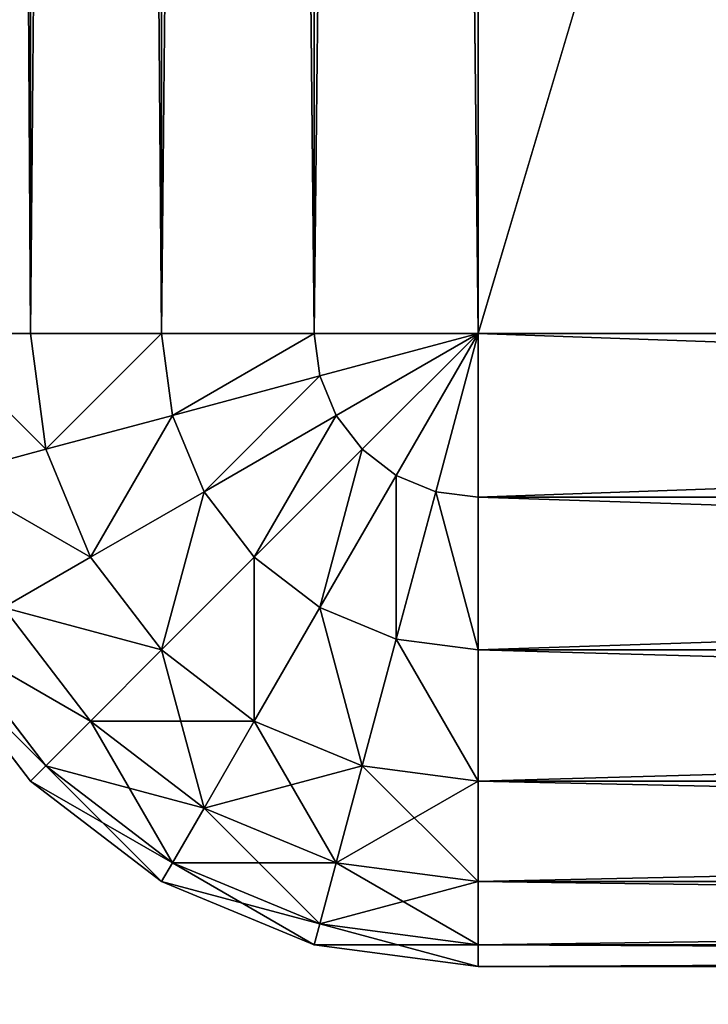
# Model space of a CAD drawing. Extents: x 0 to 706, y 79 to 431.
# Tile 24 of 256: x 219.36 to 219.768, y 241.058 to 241.641. Entities that reach past the tile are written whole.
import ezdxf

# ---------------------------------------------------------------- set-up
doc = ezdxf.new("R2010")
doc.units = 0
doc.header["$MEASUREMENT"] = 0
doc.layers.get('0').update_dxf_attribs({"color": 144, "linetype": 'CONTINUOUS'})
for name, color, linetype in [('BLOC_B_TON', 134, 'CONTINUOUS'), ('POTEAU', 36, 'CONTINUOUS'), ('SOL', 36, 'CONTINUOUS')]:
    doc.layers.add(name, color=color, linetype=linetype)

# ---------------------------------------------------------------- blocks, each defined once
blk = doc.blocks.new('B_TON_24___X_24___X_24___1')
at = {"color": 253}
mesh = blk.add_polyface(dxfattribs=at)
corners = [(23.625, 0.375, 24), (0.375, 23.625, 24), (0.375, 0.375, 24), (23.625, 23.625, 24)]
mesh.append_faces([[corners[k] for k in face] for face in [(0, 1, 2), (1, 0, 3)]], dxfattribs={"vtx0": -1, "color": 253})
mesh = blk.add_polyface()
corners = [(23.625, 23.625), (0.375, 0.375), (0.375, 23.625), (23.625, 0.375)]
mesh.append_faces([[corners[k] for k in face] for face in [(0, 1, 2), (1, 0, 3)]], dxfattribs={"vtx0": -1})
blk = doc.blocks.new('GEAR_BOX_1')
at = {"color": 251}
for p, q in [((4.75028, 9.625, 41.89017), (4.75028, 0.375, 41.89017)), ((4.75028, 9.625, 0.10983), (4.75028, 0.375, 0.10983)), ((4.82795, 9.625, 41.94976), (4.82795, 0.375, 41.94976)), ((4.82795, 9.625, 0.05024), (4.82795, 0.375, 0.05024)), ((4.91839, 9.625, 41.98722), (4.91839, 0.375, 41.98722)), ((4.91839, 9.625, 0.01278), (4.91839, 0.375, 0.01278)), ((5.01545, 0.375, 42), (5.01545, 9.625, 42)), ((5.01545, 0.375), (5.01545, 9.625)), ((4.69069, 0.375, 0.1875), (4.75028, 0.375, 0.10983)), ((4.75028, 0.375, 41.89017), (4.69069, 0.375, 41.8125)), ((4.75028, 0.375, 0.10983), (4.75932, 0.30637, 0.10983)), ((4.75028, 0.375, 0.10983), (4.82795, 0.375, 0.05024)), ((4.82795, 0.375, 41.94976), (4.75028, 0.375, 41.89017)), ((4.75028, 0.375, 41.89017), (4.75932, 0.30637, 41.89017)), ((4.82795, 0.375, 0.05024), (4.83434, 0.32647, 0.05024)), ((4.82795, 0.375, 0.05024), (4.91839, 0.375, 0.01278)), ((4.91839, 0.375, 41.98722), (4.82795, 0.375, 41.94976)), ((4.82795, 0.375, 41.94976), (4.83434, 0.32647, 41.94976)), ((4.91839, 0.375, 0.01278), (5.01545, 0.375)), ((4.91839, 0.375, 0.01278), (4.9217, 0.34988, 0.01278)), ((5.01545, 0.375, 42), (4.91839, 0.375, 41.98722)), ((4.91839, 0.375, 41.98722), (4.9217, 0.34988, 41.98722)), ((4.9217, 0.34988, 0.01278), (5.01545, 0.375)), ((4.9217, 0.34988, 41.98722), (5.01545, 0.375, 42)), ((4.93139, 0.32647, 0.01278), (5.01545, 0.375)), ((4.93139, 0.32647, 41.98722), (5.01545, 0.375, 42)), ((4.94682, 0.30637, 0.01278), (5.01545, 0.375)), ((4.94682, 0.30637, 41.98722), (5.01545, 0.375, 42)), ((4.96692, 0.29095, 0.01278), (5.01545, 0.375)), ((4.96692, 0.29095, 41.98722), (5.01545, 0.375, 42)), ((4.99033, 0.28125, 0.01278), (5.01545, 0.375)), ((4.99033, 0.28125, 41.98722), (5.01545, 0.375, 42)), ((5.01545, 0.375), (5.01545, 0.27794, 0.01278)), ((5.01545, 0.27794, 41.98722), (5.01545, 0.375, 42)), ((7.76545, 0.375), (5.01545, 0.375)), ((7.76545, 0.375, 42), (5.01545, 0.375, 42)), ((4.83434, 0.32647, 0.05024), (4.9217, 0.34988, 0.01278)), ((4.83434, 0.32647, 41.94976), (4.9217, 0.34988, 41.98722)), ((4.9217, 0.34988, 0.01278), (4.93139, 0.32647, 0.01278)), ((4.9217, 0.34988, 41.98722), (4.93139, 0.32647, 41.98722)), ((4.75932, 0.30637, 0.10983), (4.83434, 0.32647, 0.05024)), ((4.75932, 0.30637, 41.89017), (4.83434, 0.32647, 41.94976)), ((4.83434, 0.32647, 0.05024), (4.85307, 0.28125, 0.05024)), ((4.83434, 0.32647, 41.94976), (4.85307, 0.28125, 41.94976)), ((4.85307, 0.28125, 0.05024), (4.93139, 0.32647, 0.01278)), ((4.85307, 0.28125, 41.94976), (4.93139, 0.32647, 41.98722)), ((4.93139, 0.32647, 0.01278), (4.94682, 0.30637, 0.01278)), ((4.93139, 0.32647, 41.98722), (4.94682, 0.30637, 41.98722)), ((4.70175, 0.29095, 0.1875), (4.75932, 0.30637, 0.10983)), ((4.70175, 0.29095, 41.8125), (4.75932, 0.30637, 41.89017)), ((4.75932, 0.30637, 0.10983), (4.78581, 0.24242, 0.10983)), ((4.75932, 0.30637, 41.89017), (4.78581, 0.24242, 41.89017)), ((4.88287, 0.24242, 0.05024), (4.94682, 0.30637, 0.01278)), ((4.88287, 0.24242, 41.94976), (4.94682, 0.30637, 41.98722)), ((4.94682, 0.30637, 0.01278), (4.96692, 0.29095, 0.01278)), ((4.94682, 0.30637, 41.98722), (4.96692, 0.29095, 41.98722)), ((4.9217, 0.21262, 0.05024), (4.96692, 0.29095, 0.01278)), ((4.9217, 0.21262, 41.94976), (4.96692, 0.29095, 41.98722)), ((4.96692, 0.29095, 0.01278), (4.99033, 0.28125, 0.01278)), ((4.96692, 0.29095, 41.98722), (4.99033, 0.28125, 41.98722)), ((4.78581, 0.24242, 0.10983), (4.85307, 0.28125, 0.05024)), ((4.78581, 0.24242, 41.89017), (4.85307, 0.28125, 41.94976)), ((4.85307, 0.28125, 0.05024), (4.88287, 0.24242, 0.05024)), ((4.85307, 0.28125, 41.94976), (4.88287, 0.24242, 41.94976)), ((4.96692, 0.19389, 0.05024), (4.99033, 0.28125, 0.01278)), ((4.96692, 0.19389, 41.94976), (4.99033, 0.28125, 41.98722)), ((4.99033, 0.28125, 0.01278), (5.01545, 0.27794, 0.01278)), ((4.99033, 0.28125, 41.98722), (5.01545, 0.27794, 41.98722)), ((5.01545, 0.27794, 0.01278), (5.01545, 0.1875, 0.05024)), ((5.01545, 0.27794, 41.98722), (7.76545, 0.27794, 41.98722)), ((5.01545, 0.1875, 41.94976), (5.01545, 0.27794, 41.98722)), ((5.01545, 0.27794, 0.01278), (7.76545, 0.27794, 0.01278)), ((4.7342, 0.21262, 0.1875), (4.78581, 0.24242, 0.10983)), ((4.7342, 0.21262, 41.8125), (4.78581, 0.24242, 41.89017)), ((4.78581, 0.24242, 0.10983), (4.82795, 0.1875, 0.10983)), ((4.78581, 0.24242, 41.89017), (4.82795, 0.1875, 41.89017)), ((4.82795, 0.1875, 0.10983), (4.88287, 0.24242, 0.05024)), ((4.82795, 0.1875, 41.89017), (4.88287, 0.24242, 41.94976)), ((4.88287, 0.24242, 0.05024), (4.9217, 0.21262, 0.05024)), ((4.88287, 0.24242, 41.94976), (4.9217, 0.21262, 41.94976)), ((4.7342, 0.21262, 0.1875), (4.78581, 0.14536, 0.1875)), ((4.7342, 0.21262, 41.8125), (4.78581, 0.14536, 41.8125)), ((4.88287, 0.14536, 0.10983), (4.9217, 0.21262, 0.05024)), ((4.88287, 0.14536, 41.89017), (4.9217, 0.21262, 41.94976)), ((4.9217, 0.21262, 0.05024), (4.96692, 0.19389, 0.05024)), ((4.9217, 0.21262, 41.94976), (4.96692, 0.19389, 41.94976)), ((4.70175, 0.19389, 0.27794), (4.75932, 0.11887, 0.27794)), ((4.70175, 0.19389, 41.72206), (4.75932, 0.11887, 41.72206)), ((4.94682, 0.11887, 0.10983), (4.96692, 0.19389, 0.05024)), ((4.94682, 0.11887, 41.89017), (4.96692, 0.19389, 41.94976)), ((4.96692, 0.19389, 0.05024), (5.01545, 0.1875, 0.05024)), ((4.96692, 0.19389, 41.94976), (5.01545, 0.1875, 41.94976)), ((4.69069, 0.1875, 0.375), (4.75028, 0.10983, 0.375)), ((4.69069, 0.1875, 41.625), (4.75028, 0.10983, 41.625)), ((4.78581, 0.14536, 41.8125), (4.82795, 0.1875, 41.89017)), ((4.78581, 0.14536, 0.1875), (4.82795, 0.1875, 0.10983)), ((4.82795, 0.1875, 0.10983), (4.88287, 0.14536, 0.10983)), ((4.82795, 0.1875, 41.89017), (4.88287, 0.14536, 41.89017)), ((5.01545, 0.1875, 0.05024), (5.01545, 0.10983, 0.10983)), ((5.01545, 0.1875, 41.94976), (7.76545, 0.1875, 41.94976)), ((5.01545, 0.10983, 41.89017), (5.01545, 0.1875, 41.94976)), ((5.01545, 0.1875, 0.05024), (7.76545, 0.1875, 0.05024)), ((4.75932, 0.11887, 0.27794), (4.78581, 0.14536, 0.1875)), ((4.75932, 0.11887, 41.72206), (4.78581, 0.14536, 41.8125)), ((4.78581, 0.14536, 41.8125), (4.85307, 0.09375, 41.8125)), ((4.78581, 0.14536, 0.1875), (4.85307, 0.09375, 0.1875)), ((4.85307, 0.09375, 0.1875), (4.88287, 0.14536, 0.10983)), ((4.85307, 0.09375, 41.8125), (4.88287, 0.14536, 41.89017)), ((4.88287, 0.14536, 0.10983), (4.94682, 0.11887, 0.10983)), ((4.88287, 0.14536, 41.89017), (4.94682, 0.11887, 41.89017)), ((4.75028, 0.10983, 0.375), (4.75932, 0.11887, 0.27794)), ((4.75028, 0.10983, 41.625), (4.75932, 0.11887, 41.72206)), ((4.75932, 0.11887, 41.72206), (4.83434, 0.06131, 41.72206)), ((4.75932, 0.11887, 0.27794), (4.83434, 0.06131, 0.27794)), ((4.93139, 0.06131, 41.8125), (4.94682, 0.11887, 41.89017)), ((4.93139, 0.06131, 0.1875), (4.94682, 0.11887, 0.10983)), ((4.94682, 0.11887, 0.10983), (5.01545, 0.10983, 0.10983)), ((4.94682, 0.11887, 41.89017), (5.01545, 0.10983, 41.89017)), ((4.75028, 0.10983, 0.375), (4.75028, 0.10983, 41.625)), ((4.75028, 0.10983, 0.375), (4.82795, 0.05024, 0.375)), ((4.75028, 0.10983, 41.625), (4.82795, 0.05024, 41.625)), ((5.01545, 0.10983, 41.89017), (7.76545, 0.10983, 41.89017)), ((5.01545, 0.10983, 0.10983), (7.76545, 0.10983, 0.10983)), ((5.01545, 0.10983, 0.10983), (5.01545, 0.05024, 0.1875)), ((5.01545, 0.05024, 41.8125), (5.01545, 0.10983, 41.89017)), ((4.83434, 0.06131, 0.27794), (4.85307, 0.09375, 0.1875)), ((4.83434, 0.06131, 41.72206), (4.85307, 0.09375, 41.8125)), ((4.85307, 0.09375, 0.1875), (4.93139, 0.06131, 0.1875)), ((4.85307, 0.09375, 41.8125), (4.93139, 0.06131, 41.8125)), ((4.82795, 0.05024, 0.375), (4.83434, 0.06131, 0.27794)), ((4.82795, 0.05024, 41.625), (4.83434, 0.06131, 41.72206)), ((4.83434, 0.06131, 0.27794), (4.9217, 0.02512, 0.27794)), ((4.83434, 0.06131, 41.72206), (4.9217, 0.02512, 41.72206)), ((4.9217, 0.02512, 0.27794), (4.93139, 0.06131, 0.1875)), ((4.9217, 0.02512, 41.72206), (4.93139, 0.06131, 41.8125)), ((4.93139, 0.06131, 0.1875), (5.01545, 0.05024, 0.1875)), ((4.93139, 0.06131, 41.8125), (5.01545, 0.05024, 41.8125)), ((4.82795, 0.05024, 0.375), (4.91839, 0.01278, 0.375)), ((4.82795, 0.05024, 0.375), (4.82795, 0.05024, 41.625)), ((4.82795, 0.05024, 41.625), (4.91839, 0.01278, 41.625)), ((5.01545, 0.05024, 0.1875), (7.76545, 0.05024, 0.1875)), ((5.01545, 0.05024, 41.8125), (7.76545, 0.05024, 41.8125)), ((5.01545, 0.05024, 0.1875), (5.01545, 0.01278, 0.27794)), ((5.01545, 0.01278, 41.72206), (5.01545, 0.05024, 41.8125)), ((4.91839, 0.01278, 0.375), (4.9217, 0.02512, 0.27794)), ((4.91839, 0.01278, 41.625), (4.9217, 0.02512, 41.72206)), ((4.9217, 0.02512, 41.72206), (5.01545, 0.01278, 41.72206)), ((4.9217, 0.02512, 0.27794), (5.01545, 0.01278, 0.27794)), ((4.91839, 0.01278, 0.375), (4.91839, 0.01278, 41.625)), ((4.91839, 0.01278, 0.375), (5.01545, 0, 0.375)), ((4.91839, 0.01278, 41.625), (5.01545, 0, 41.625)), ((5.01545, 0.01278, 41.72206), (7.76545, 0.01278, 41.72206)), ((5.01545, 0.01278, 0.27794), (7.76545, 0.01278, 0.27794)), ((5.01545, 0.01278, 0.27794), (5.01545, 0, 0.375)), ((5.01545, 0, 41.625), (5.01545, 0.01278, 41.72206)), ((7.76545, 0, 0.375), (5.01545, 0, 0.375)), ((7.76545, 0, 41.625), (5.01545, 0, 41.625)), ((5.01545, 0, 41.625), (5.01545, 0, 0.375))]:
    blk.add_line(p, q, dxfattribs=at)
mesh = blk.add_polyface(dxfattribs=at)
corners = [(4.75028, 9.625, 41.89017), (4.69069, 0.375, 41.8125), (4.75028, 0.375, 41.89017), (4.69069, 9.625, 41.8125)]
mesh.append_faces([[corners[k] for k in face] for face in [(0, 1, 2), (1, 0, 3)]], dxfattribs={"vtx0": -1, "color": 251})
mesh = blk.add_polyface(dxfattribs=at)
corners = [(4.69069, 9.625, 0.1875), (4.75028, 0.375, 0.10983), (4.69069, 0.375, 0.1875), (4.75028, 9.625, 0.10983)]
mesh.append_faces([[corners[k] for k in face] for face in [(0, 1, 2), (1, 0, 3)]], dxfattribs={"vtx0": -1, "color": 251})
mesh = blk.add_polyface(dxfattribs=at)
corners = [(4.82795, 0.375, 41.94976), (4.75028, 9.625, 41.89017), (4.75028, 0.375, 41.89017), (4.82795, 9.625, 41.94976)]
mesh.append_faces([[corners[k] for k in face] for face in [(0, 1, 2), (1, 0, 3)]], dxfattribs={"vtx0": -1, "color": 251})
mesh = blk.add_polyface(dxfattribs=at)
corners = [(4.82795, 9.625, 0.05024), (4.75028, 0.375, 0.10983), (4.75028, 9.625, 0.10983), (4.82795, 0.375, 0.05024)]
mesh.append_faces([[corners[k] for k in face] for face in [(0, 1, 2), (1, 0, 3)]], dxfattribs={"vtx0": -1, "color": 251})
mesh = blk.add_polyface(dxfattribs=at)
corners = [(4.91839, 0.375, 41.98722), (4.82795, 9.625, 41.94976), (4.82795, 0.375, 41.94976), (4.91839, 9.625, 41.98722)]
mesh.append_faces([[corners[k] for k in face] for face in [(0, 1, 2), (1, 0, 3)]], dxfattribs={"vtx0": -1, "color": 251})
mesh = blk.add_polyface(dxfattribs=at)
corners = [(4.91839, 9.625, 0.01278), (4.82795, 0.375, 0.05024), (4.82795, 9.625, 0.05024), (4.91839, 0.375, 0.01278)]
mesh.append_faces([[corners[k] for k in face] for face in [(0, 1, 2), (1, 0, 3)]], dxfattribs={"vtx0": -1, "color": 251})
mesh = blk.add_polyface(dxfattribs=at)
corners = [(5.01545, 0.375, 42), (4.91839, 9.625, 41.98722), (4.91839, 0.375, 41.98722), (5.01545, 9.625, 42)]
mesh.append_faces([[corners[k] for k in face] for face in [(0, 1, 2), (1, 0, 3)]], dxfattribs={"vtx0": -1, "color": 251})
mesh = blk.add_polyface(dxfattribs=at)
corners = [(5.01545, 9.625), (4.91839, 0.375, 0.01278), (4.91839, 9.625, 0.01278), (5.01545, 0.375)]
mesh.append_faces([[corners[k] for k in face] for face in [(0, 1, 2), (1, 0, 3)]], dxfattribs={"vtx0": -1, "color": 251})
mesh = blk.add_polyface(dxfattribs=at)
corners = [(7.76545, 0.375, 42), (5.01545, 9.625, 42), (5.01545, 0.375, 42), (7.76545, 9.625, 42)]
mesh.append_faces([[corners[k] for k in face] for face in [(0, 1, 2), (1, 0, 3)]], dxfattribs={"vtx0": -1, "color": 251})
mesh = blk.add_polyface(dxfattribs=at)
corners = [(7.76545, 9.625), (5.01545, 0.375), (5.01545, 9.625), (7.76545, 0.375)]
mesh.append_faces([[corners[k] for k in face] for face in [(0, 1, 2), (1, 0, 3)]], dxfattribs={"vtx0": -1, "color": 251})
mesh = blk.add_polyface(dxfattribs=at)
corners = [(4.69069, 0.375, 0.1875), (4.75932, 0.30637, 0.10983), (4.70175, 0.29095, 0.1875), (4.75028, 0.375, 0.10983)]
mesh.append_faces([[corners[k] for k in face] for face in [(0, 1, 2), (1, 0, 3)]], dxfattribs={"vtx0": -1, "color": 251})
mesh = blk.add_polyface(dxfattribs=at)
corners = [(4.75932, 0.30637, 41.89017), (4.69069, 0.375, 41.8125), (4.70175, 0.29095, 41.8125), (4.75028, 0.375, 41.89017)]
mesh.append_faces([[corners[k] for k in face] for face in [(0, 1, 2), (1, 0, 3)]], dxfattribs={"vtx0": -1, "color": 251})
mesh = blk.add_polyface(dxfattribs=at)
corners = [(4.82795, 0.375, 0.05024), (4.75932, 0.30637, 0.10983), (4.75028, 0.375, 0.10983), (4.83434, 0.32647, 0.05024)]
mesh.append_faces([[corners[k] for k in face] for face in [(0, 1, 2), (1, 0, 3)]], dxfattribs={"vtx0": -1, "color": 251})
mesh = blk.add_polyface(dxfattribs=at)
corners = [(4.75932, 0.30637, 41.89017), (4.82795, 0.375, 41.94976), (4.75028, 0.375, 41.89017), (4.83434, 0.32647, 41.94976)]
mesh.append_faces([[corners[k] for k in face] for face in [(0, 1, 2), (1, 0, 3)]], dxfattribs={"vtx0": -1, "color": 251})
mesh = blk.add_polyface(dxfattribs=at)
corners = [(4.91839, 0.375, 0.01278), (4.83434, 0.32647, 0.05024), (4.82795, 0.375, 0.05024), (4.9217, 0.34988, 0.01278)]
mesh.append_faces([[corners[k] for k in face] for face in [(0, 1, 2), (1, 0, 3)]], dxfattribs={"vtx0": -1, "color": 251})
mesh = blk.add_polyface(dxfattribs=at)
corners = [(4.83434, 0.32647, 41.94976), (4.91839, 0.375, 41.98722), (4.82795, 0.375, 41.94976), (4.9217, 0.34988, 41.98722)]
mesh.append_faces([[corners[k] for k in face] for face in [(0, 1, 2), (1, 0, 3)]], dxfattribs={"vtx0": -1, "color": 251})
mesh = blk.add_polyface(dxfattribs=at)
corners = [(5.01545, 0.375), (4.9217, 0.34988, 0.01278), (4.91839, 0.375, 0.01278)]
mesh.append_faces([[corners[k] for k in face] for face in [(0, 1, 2)]], dxfattribs={"color": 251})
mesh = blk.add_polyface(dxfattribs=at)
corners = [(5.01545, 0.375, 42), (4.91839, 0.375, 41.98722), (4.9217, 0.34988, 41.98722)]
mesh.append_faces([[corners[k] for k in face] for face in [(0, 1, 2)]], dxfattribs={"color": 251})
mesh = blk.add_polyface(dxfattribs=at)
corners = [(5.01545, 0.375), (4.93139, 0.32647, 0.01278), (4.9217, 0.34988, 0.01278)]
mesh.append_faces([[corners[k] for k in face] for face in [(0, 1, 2)]], dxfattribs={"color": 251})
mesh = blk.add_polyface(dxfattribs=at)
corners = [(5.01545, 0.375, 42), (4.9217, 0.34988, 41.98722), (4.93139, 0.32647, 41.98722)]
mesh.append_faces([[corners[k] for k in face] for face in [(0, 1, 2)]], dxfattribs={"color": 251})
mesh = blk.add_polyface(dxfattribs=at)
corners = [(5.01545, 0.375), (4.94682, 0.30637, 0.01278), (4.93139, 0.32647, 0.01278)]
mesh.append_faces([[corners[k] for k in face] for face in [(0, 1, 2)]], dxfattribs={"color": 251})
mesh = blk.add_polyface(dxfattribs=at)
corners = [(5.01545, 0.375, 42), (4.93139, 0.32647, 41.98722), (4.94682, 0.30637, 41.98722)]
mesh.append_faces([[corners[k] for k in face] for face in [(0, 1, 2)]], dxfattribs={"color": 251})
mesh = blk.add_polyface(dxfattribs=at)
corners = [(5.01545, 0.375), (4.96692, 0.29095, 0.01278), (4.94682, 0.30637, 0.01278)]
mesh.append_faces([[corners[k] for k in face] for face in [(0, 1, 2)]], dxfattribs={"color": 251})
mesh = blk.add_polyface(dxfattribs=at)
corners = [(5.01545, 0.375, 42), (4.94682, 0.30637, 41.98722), (4.96692, 0.29095, 41.98722)]
mesh.append_faces([[corners[k] for k in face] for face in [(0, 1, 2)]], dxfattribs={"color": 251})
mesh = blk.add_polyface(dxfattribs=at)
corners = [(5.01545, 0.375), (4.99033, 0.28125, 0.01278), (4.96692, 0.29095, 0.01278)]
mesh.append_faces([[corners[k] for k in face] for face in [(0, 1, 2)]], dxfattribs={"color": 251})
mesh = blk.add_polyface(dxfattribs=at)
corners = [(5.01545, 0.375, 42), (4.96692, 0.29095, 41.98722), (4.99033, 0.28125, 41.98722)]
mesh.append_faces([[corners[k] for k in face] for face in [(0, 1, 2)]], dxfattribs={"color": 251})
mesh = blk.add_polyface(dxfattribs=at)
corners = [(5.01545, 0.27794, 0.01278), (4.99033, 0.28125, 0.01278), (5.01545, 0.375)]
mesh.append_faces([[corners[k] for k in face] for face in [(0, 1, 2)]], dxfattribs={"color": 251})
mesh = blk.add_polyface(dxfattribs=at)
corners = [(5.01545, 0.375, 42), (4.99033, 0.28125, 41.98722), (5.01545, 0.27794, 41.98722)]
mesh.append_faces([[corners[k] for k in face] for face in [(0, 1, 2)]], dxfattribs={"color": 251})
mesh = blk.add_polyface(dxfattribs=at)
corners = [(7.76545, 0.375), (5.01545, 0.27794, 0.01278), (5.01545, 0.375), (7.76545, 0.27794, 0.01278)]
mesh.append_faces([[corners[k] for k in face] for face in [(0, 1, 2), (1, 0, 3)]], dxfattribs={"vtx0": -1, "color": 251})
mesh = blk.add_polyface(dxfattribs=at)
corners = [(7.76545, 0.27794, 41.98722), (5.01545, 0.375, 42), (5.01545, 0.27794, 41.98722), (7.76545, 0.375, 42)]
mesh.append_faces([[corners[k] for k in face] for face in [(0, 1, 2), (1, 0, 3)]], dxfattribs={"vtx0": -1, "color": 251})
mesh = blk.add_polyface(dxfattribs=at)
corners = [(4.9217, 0.34988, 0.01278), (4.85307, 0.28125, 0.05024), (4.83434, 0.32647, 0.05024), (4.93139, 0.32647, 0.01278)]
mesh.append_faces([[corners[k] for k in face] for face in [(0, 1, 2), (1, 0, 3)]], dxfattribs={"vtx0": -1, "color": 251})
mesh = blk.add_polyface(dxfattribs=at)
corners = [(4.85307, 0.28125, 41.94976), (4.9217, 0.34988, 41.98722), (4.83434, 0.32647, 41.94976), (4.93139, 0.32647, 41.98722)]
mesh.append_faces([[corners[k] for k in face] for face in [(0, 1, 2), (1, 0, 3)]], dxfattribs={"vtx0": -1, "color": 251})
mesh = blk.add_polyface(dxfattribs=at)
corners = [(4.83434, 0.32647, 0.05024), (4.78581, 0.24242, 0.10983), (4.75932, 0.30637, 0.10983), (4.85307, 0.28125, 0.05024)]
mesh.append_faces([[corners[k] for k in face] for face in [(0, 1, 2), (1, 0, 3)]], dxfattribs={"vtx0": -1, "color": 251})
mesh = blk.add_polyface(dxfattribs=at)
corners = [(4.78581, 0.24242, 41.89017), (4.83434, 0.32647, 41.94976), (4.75932, 0.30637, 41.89017), (4.85307, 0.28125, 41.94976)]
mesh.append_faces([[corners[k] for k in face] for face in [(0, 1, 2), (1, 0, 3)]], dxfattribs={"vtx0": -1, "color": 251})
mesh = blk.add_polyface(dxfattribs=at)
corners = [(4.93139, 0.32647, 0.01278), (4.88287, 0.24242, 0.05024), (4.85307, 0.28125, 0.05024), (4.94682, 0.30637, 0.01278)]
mesh.append_faces([[corners[k] for k in face] for face in [(0, 1, 2), (1, 0, 3)]], dxfattribs={"vtx0": -1, "color": 251})
mesh = blk.add_polyface(dxfattribs=at)
corners = [(4.88287, 0.24242, 41.94976), (4.93139, 0.32647, 41.98722), (4.85307, 0.28125, 41.94976), (4.94682, 0.30637, 41.98722)]
mesh.append_faces([[corners[k] for k in face] for face in [(0, 1, 2), (1, 0, 3)]], dxfattribs={"vtx0": -1, "color": 251})
mesh = blk.add_polyface(dxfattribs=at)
corners = [(4.70175, 0.29095, 0.1875), (4.78581, 0.24242, 0.10983), (4.7342, 0.21262, 0.1875), (4.75932, 0.30637, 0.10983)]
mesh.append_faces([[corners[k] for k in face] for face in [(0, 1, 2), (1, 0, 3)]], dxfattribs={"vtx0": -1, "color": 251})
mesh = blk.add_polyface(dxfattribs=at)
corners = [(4.78581, 0.24242, 41.89017), (4.70175, 0.29095, 41.8125), (4.7342, 0.21262, 41.8125), (4.75932, 0.30637, 41.89017)]
mesh.append_faces([[corners[k] for k in face] for face in [(0, 1, 2), (1, 0, 3)]], dxfattribs={"vtx0": -1, "color": 251})
mesh = blk.add_polyface(dxfattribs=at)
corners = [(4.94682, 0.30637, 0.01278), (4.9217, 0.21262, 0.05024), (4.88287, 0.24242, 0.05024), (4.96692, 0.29095, 0.01278)]
mesh.append_faces([[corners[k] for k in face] for face in [(0, 1, 2), (1, 0, 3)]], dxfattribs={"vtx0": -1, "color": 251})
mesh = blk.add_polyface(dxfattribs=at)
corners = [(4.9217, 0.21262, 41.94976), (4.94682, 0.30637, 41.98722), (4.88287, 0.24242, 41.94976), (4.96692, 0.29095, 41.98722)]
mesh.append_faces([[corners[k] for k in face] for face in [(0, 1, 2), (1, 0, 3)]], dxfattribs={"vtx0": -1, "color": 251})
mesh = blk.add_polyface(dxfattribs=at)
corners = [(4.96692, 0.29095, 0.01278), (4.96692, 0.19389, 0.05024), (4.9217, 0.21262, 0.05024), (4.99033, 0.28125, 0.01278)]
mesh.append_faces([[corners[k] for k in face] for face in [(0, 1, 2), (1, 0, 3)]], dxfattribs={"vtx0": -1, "color": 251})
mesh = blk.add_polyface(dxfattribs=at)
corners = [(4.96692, 0.19389, 41.94976), (4.96692, 0.29095, 41.98722), (4.9217, 0.21262, 41.94976), (4.99033, 0.28125, 41.98722)]
mesh.append_faces([[corners[k] for k in face] for face in [(0, 1, 2), (1, 0, 3)]], dxfattribs={"vtx0": -1, "color": 251})
mesh = blk.add_polyface(dxfattribs=at)
corners = [(4.85307, 0.28125, 0.05024), (4.82795, 0.1875, 0.10983), (4.78581, 0.24242, 0.10983), (4.88287, 0.24242, 0.05024)]
mesh.append_faces([[corners[k] for k in face] for face in [(0, 1, 2), (1, 0, 3)]], dxfattribs={"vtx0": -1, "color": 251})
mesh = blk.add_polyface(dxfattribs=at)
corners = [(4.82795, 0.1875, 41.89017), (4.85307, 0.28125, 41.94976), (4.78581, 0.24242, 41.89017), (4.88287, 0.24242, 41.94976)]
mesh.append_faces([[corners[k] for k in face] for face in [(0, 1, 2), (1, 0, 3)]], dxfattribs={"vtx0": -1, "color": 251})
mesh = blk.add_polyface(dxfattribs=at)
corners = [(4.99033, 0.28125, 0.01278), (5.01545, 0.1875, 0.05024), (4.96692, 0.19389, 0.05024), (5.01545, 0.27794, 0.01278)]
mesh.append_faces([[corners[k] for k in face] for face in [(0, 1, 2), (1, 0, 3)]], dxfattribs={"vtx0": -1, "color": 251})
mesh = blk.add_polyface(dxfattribs=at)
corners = [(5.01545, 0.1875, 41.94976), (4.99033, 0.28125, 41.98722), (4.96692, 0.19389, 41.94976), (5.01545, 0.27794, 41.98722)]
mesh.append_faces([[corners[k] for k in face] for face in [(0, 1, 2), (1, 0, 3)]], dxfattribs={"vtx0": -1, "color": 251})
mesh = blk.add_polyface(dxfattribs=at)
corners = [(7.76545, 0.1875, 41.94976), (5.01545, 0.27794, 41.98722), (5.01545, 0.1875, 41.94976), (7.76545, 0.27794, 41.98722)]
mesh.append_faces([[corners[k] for k in face] for face in [(0, 1, 2), (1, 0, 3)]], dxfattribs={"vtx0": -1, "color": 251})
mesh = blk.add_polyface(dxfattribs=at)
corners = [(7.76545, 0.27794, 0.01278), (5.01545, 0.1875, 0.05024), (5.01545, 0.27794, 0.01278), (7.76545, 0.1875, 0.05024)]
mesh.append_faces([[corners[k] for k in face] for face in [(0, 1, 2), (1, 0, 3)]], dxfattribs={"vtx0": -1, "color": 251})
mesh = blk.add_polyface(dxfattribs=at)
corners = [(4.82795, 0.1875, 41.89017), (4.7342, 0.21262, 41.8125), (4.78581, 0.14536, 41.8125), (4.78581, 0.24242, 41.89017)]
mesh.append_faces([[corners[k] for k in face] for face in [(0, 1, 2), (1, 0, 3)]], dxfattribs={"vtx0": -1, "color": 251})
mesh = blk.add_polyface(dxfattribs=at)
corners = [(4.7342, 0.21262, 0.1875), (4.82795, 0.1875, 0.10983), (4.78581, 0.14536, 0.1875), (4.78581, 0.24242, 0.10983)]
mesh.append_faces([[corners[k] for k in face] for face in [(0, 1, 2), (1, 0, 3)]], dxfattribs={"vtx0": -1, "color": 251})
mesh = blk.add_polyface(dxfattribs=at)
corners = [(4.88287, 0.24242, 0.05024), (4.88287, 0.14536, 0.10983), (4.82795, 0.1875, 0.10983), (4.9217, 0.21262, 0.05024)]
mesh.append_faces([[corners[k] for k in face] for face in [(0, 1, 2), (1, 0, 3)]], dxfattribs={"vtx0": -1, "color": 251})
mesh = blk.add_polyface(dxfattribs=at)
corners = [(4.88287, 0.14536, 41.89017), (4.88287, 0.24242, 41.94976), (4.82795, 0.1875, 41.89017), (4.9217, 0.21262, 41.94976)]
mesh.append_faces([[corners[k] for k in face] for face in [(0, 1, 2), (1, 0, 3)]], dxfattribs={"vtx0": -1, "color": 251})
mesh = blk.add_polyface(dxfattribs=at)
corners = [(4.70175, 0.19389, 0.27794), (4.78581, 0.14536, 0.1875), (4.75932, 0.11887, 0.27794), (4.7342, 0.21262, 0.1875)]
mesh.append_faces([[corners[k] for k in face] for face in [(0, 1, 2), (1, 0, 3)]], dxfattribs={"vtx0": -1, "color": 251})
mesh = blk.add_polyface(dxfattribs=at)
corners = [(4.78581, 0.14536, 41.8125), (4.70175, 0.19389, 41.72206), (4.75932, 0.11887, 41.72206), (4.7342, 0.21262, 41.8125)]
mesh.append_faces([[corners[k] for k in face] for face in [(0, 1, 2), (1, 0, 3)]], dxfattribs={"vtx0": -1, "color": 251})
mesh = blk.add_polyface(dxfattribs=at)
corners = [(4.9217, 0.21262, 0.05024), (4.94682, 0.11887, 0.10983), (4.88287, 0.14536, 0.10983), (4.96692, 0.19389, 0.05024)]
mesh.append_faces([[corners[k] for k in face] for face in [(0, 1, 2), (1, 0, 3)]], dxfattribs={"vtx0": -1, "color": 251})
mesh = blk.add_polyface(dxfattribs=at)
corners = [(4.94682, 0.11887, 41.89017), (4.9217, 0.21262, 41.94976), (4.88287, 0.14536, 41.89017), (4.96692, 0.19389, 41.94976)]
mesh.append_faces([[corners[k] for k in face] for face in [(0, 1, 2), (1, 0, 3)]], dxfattribs={"vtx0": -1, "color": 251})
mesh = blk.add_polyface(dxfattribs=at)
corners = [(4.69069, 0.1875, 0.375), (4.75932, 0.11887, 0.27794), (4.75028, 0.10983, 0.375), (4.70175, 0.19389, 0.27794)]
mesh.append_faces([[corners[k] for k in face] for face in [(0, 1, 2), (1, 0, 3)]], dxfattribs={"vtx0": -1, "color": 251})
mesh = blk.add_polyface(dxfattribs=at)
corners = [(4.75932, 0.11887, 41.72206), (4.69069, 0.1875, 41.625), (4.75028, 0.10983, 41.625), (4.70175, 0.19389, 41.72206)]
mesh.append_faces([[corners[k] for k in face] for face in [(0, 1, 2), (1, 0, 3)]], dxfattribs={"vtx0": -1, "color": 251})
mesh = blk.add_polyface(dxfattribs=at)
corners = [(4.96692, 0.19389, 0.05024), (5.01545, 0.10983, 0.10983), (4.94682, 0.11887, 0.10983), (5.01545, 0.1875, 0.05024)]
mesh.append_faces([[corners[k] for k in face] for face in [(0, 1, 2), (1, 0, 3)]], dxfattribs={"vtx0": -1, "color": 251})
mesh = blk.add_polyface(dxfattribs=at)
corners = [(5.01545, 0.10983, 41.89017), (4.96692, 0.19389, 41.94976), (4.94682, 0.11887, 41.89017), (5.01545, 0.1875, 41.94976)]
mesh.append_faces([[corners[k] for k in face] for face in [(0, 1, 2), (1, 0, 3)]], dxfattribs={"vtx0": -1, "color": 251})
mesh = blk.add_polyface(dxfattribs=at)
corners = [(4.69069, 0.1875, 41.625), (4.75028, 0.10983, 0.375), (4.75028, 0.10983, 41.625), (4.69069, 0.1875, 0.375)]
mesh.append_faces([[corners[k] for k in face] for face in [(0, 1, 2), (1, 0, 3)]], dxfattribs={"vtx0": -1, "color": 251})
mesh = blk.add_polyface(dxfattribs=at)
corners = [(4.88287, 0.14536, 41.89017), (4.78581, 0.14536, 41.8125), (4.85307, 0.09375, 41.8125), (4.82795, 0.1875, 41.89017)]
mesh.append_faces([[corners[k] for k in face] for face in [(0, 1, 2), (1, 0, 3)]], dxfattribs={"vtx0": -1, "color": 251})
mesh = blk.add_polyface(dxfattribs=at)
corners = [(4.85307, 0.09375, 0.1875), (4.82795, 0.1875, 0.10983), (4.88287, 0.14536, 0.10983), (4.78581, 0.14536, 0.1875)]
mesh.append_faces([[corners[k] for k in face] for face in [(0, 1, 2), (1, 0, 3)]], dxfattribs={"vtx0": -1, "color": 251})
mesh = blk.add_polyface(dxfattribs=at)
corners = [(7.76545, 0.10983, 41.89017), (5.01545, 0.1875, 41.94976), (5.01545, 0.10983, 41.89017), (7.76545, 0.1875, 41.94976)]
mesh.append_faces([[corners[k] for k in face] for face in [(0, 1, 2), (1, 0, 3)]], dxfattribs={"vtx0": -1, "color": 251})
mesh = blk.add_polyface(dxfattribs=at)
corners = [(7.76545, 0.1875, 0.05024), (5.01545, 0.10983, 0.10983), (5.01545, 0.1875, 0.05024), (7.76545, 0.10983, 0.10983)]
mesh.append_faces([[corners[k] for k in face] for face in [(0, 1, 2), (1, 0, 3)]], dxfattribs={"vtx0": -1, "color": 251})
mesh = blk.add_polyface(dxfattribs=at)
corners = [(4.85307, 0.09375, 41.8125), (4.75932, 0.11887, 41.72206), (4.83434, 0.06131, 41.72206), (4.78581, 0.14536, 41.8125)]
mesh.append_faces([[corners[k] for k in face] for face in [(0, 1, 2), (1, 0, 3)]], dxfattribs={"vtx0": -1, "color": 251})
mesh = blk.add_polyface(dxfattribs=at)
corners = [(4.83434, 0.06131, 0.27794), (4.78581, 0.14536, 0.1875), (4.85307, 0.09375, 0.1875), (4.75932, 0.11887, 0.27794)]
mesh.append_faces([[corners[k] for k in face] for face in [(0, 1, 2), (1, 0, 3)]], dxfattribs={"vtx0": -1, "color": 251})
mesh = blk.add_polyface(dxfattribs=at)
corners = [(4.94682, 0.11887, 41.89017), (4.85307, 0.09375, 41.8125), (4.93139, 0.06131, 41.8125), (4.88287, 0.14536, 41.89017)]
mesh.append_faces([[corners[k] for k in face] for face in [(0, 1, 2), (1, 0, 3)]], dxfattribs={"vtx0": -1, "color": 251})
mesh = blk.add_polyface(dxfattribs=at)
corners = [(4.93139, 0.06131, 0.1875), (4.88287, 0.14536, 0.10983), (4.94682, 0.11887, 0.10983), (4.85307, 0.09375, 0.1875)]
mesh.append_faces([[corners[k] for k in face] for face in [(0, 1, 2), (1, 0, 3)]], dxfattribs={"vtx0": -1, "color": 251})
mesh = blk.add_polyface(dxfattribs=at)
corners = [(4.83434, 0.06131, 41.72206), (4.75028, 0.10983, 41.625), (4.82795, 0.05024, 41.625), (4.75932, 0.11887, 41.72206)]
mesh.append_faces([[corners[k] for k in face] for face in [(0, 1, 2), (1, 0, 3)]], dxfattribs={"vtx0": -1, "color": 251})
mesh = blk.add_polyface(dxfattribs=at)
corners = [(4.82795, 0.05024, 0.375), (4.75932, 0.11887, 0.27794), (4.83434, 0.06131, 0.27794), (4.75028, 0.10983, 0.375)]
mesh.append_faces([[corners[k] for k in face] for face in [(0, 1, 2), (1, 0, 3)]], dxfattribs={"vtx0": -1, "color": 251})
mesh = blk.add_polyface(dxfattribs=at)
corners = [(5.01545, 0.10983, 41.89017), (4.93139, 0.06131, 41.8125), (5.01545, 0.05024, 41.8125), (4.94682, 0.11887, 41.89017)]
mesh.append_faces([[corners[k] for k in face] for face in [(0, 1, 2), (1, 0, 3)]], dxfattribs={"vtx0": -1, "color": 251})
mesh = blk.add_polyface(dxfattribs=at)
corners = [(5.01545, 0.05024, 0.1875), (4.94682, 0.11887, 0.10983), (5.01545, 0.10983, 0.10983), (4.93139, 0.06131, 0.1875)]
mesh.append_faces([[corners[k] for k in face] for face in [(0, 1, 2), (1, 0, 3)]], dxfattribs={"vtx0": -1, "color": 251})
mesh = blk.add_polyface(dxfattribs=at)
corners = [(4.82795, 0.05024, 41.625), (4.75028, 0.10983, 0.375), (4.82795, 0.05024, 0.375), (4.75028, 0.10983, 41.625)]
mesh.append_faces([[corners[k] for k in face] for face in [(0, 1, 2), (1, 0, 3)]], dxfattribs={"vtx0": -1, "color": 251})
mesh = blk.add_polyface(dxfattribs=at)
corners = [(7.76545, 0.05024, 0.1875), (5.01545, 0.10983, 0.10983), (7.76545, 0.10983, 0.10983), (5.01545, 0.05024, 0.1875)]
mesh.append_faces([[corners[k] for k in face] for face in [(0, 1, 2), (1, 0, 3)]], dxfattribs={"vtx0": -1, "color": 251})
mesh = blk.add_polyface(dxfattribs=at)
corners = [(7.76545, 0.10983, 41.89017), (5.01545, 0.05024, 41.8125), (7.76545, 0.05024, 41.8125), (5.01545, 0.10983, 41.89017)]
mesh.append_faces([[corners[k] for k in face] for face in [(0, 1, 2), (1, 0, 3)]], dxfattribs={"vtx0": -1, "color": 251})
mesh = blk.add_polyface(dxfattribs=at)
corners = [(4.9217, 0.02512, 0.27794), (4.85307, 0.09375, 0.1875), (4.93139, 0.06131, 0.1875), (4.83434, 0.06131, 0.27794)]
mesh.append_faces([[corners[k] for k in face] for face in [(0, 1, 2), (1, 0, 3)]], dxfattribs={"vtx0": -1, "color": 251})
mesh = blk.add_polyface(dxfattribs=at)
corners = [(4.93139, 0.06131, 41.8125), (4.83434, 0.06131, 41.72206), (4.9217, 0.02512, 41.72206), (4.85307, 0.09375, 41.8125)]
mesh.append_faces([[corners[k] for k in face] for face in [(0, 1, 2), (1, 0, 3)]], dxfattribs={"vtx0": -1, "color": 251})
mesh = blk.add_polyface(dxfattribs=at)
corners = [(4.91839, 0.01278, 0.375), (4.83434, 0.06131, 0.27794), (4.9217, 0.02512, 0.27794), (4.82795, 0.05024, 0.375)]
mesh.append_faces([[corners[k] for k in face] for face in [(0, 1, 2), (1, 0, 3)]], dxfattribs={"vtx0": -1, "color": 251})
mesh = blk.add_polyface(dxfattribs=at)
corners = [(4.9217, 0.02512, 41.72206), (4.82795, 0.05024, 41.625), (4.91839, 0.01278, 41.625), (4.83434, 0.06131, 41.72206)]
mesh.append_faces([[corners[k] for k in face] for face in [(0, 1, 2), (1, 0, 3)]], dxfattribs={"vtx0": -1, "color": 251})
mesh = blk.add_polyface(dxfattribs=at)
corners = [(5.01545, 0.05024, 41.8125), (4.9217, 0.02512, 41.72206), (5.01545, 0.01278, 41.72206), (4.93139, 0.06131, 41.8125)]
mesh.append_faces([[corners[k] for k in face] for face in [(0, 1, 2), (1, 0, 3)]], dxfattribs={"vtx0": -1, "color": 251})
mesh = blk.add_polyface(dxfattribs=at)
corners = [(5.01545, 0.01278, 0.27794), (4.93139, 0.06131, 0.1875), (5.01545, 0.05024, 0.1875), (4.9217, 0.02512, 0.27794)]
mesh.append_faces([[corners[k] for k in face] for face in [(0, 1, 2), (1, 0, 3)]], dxfattribs={"vtx0": -1, "color": 251})
mesh = blk.add_polyface(dxfattribs=at)
corners = [(4.91839, 0.01278, 41.625), (4.82795, 0.05024, 0.375), (4.91839, 0.01278, 0.375), (4.82795, 0.05024, 41.625)]
mesh.append_faces([[corners[k] for k in face] for face in [(0, 1, 2), (1, 0, 3)]], dxfattribs={"vtx0": -1, "color": 251})
mesh = blk.add_polyface(dxfattribs=at)
corners = [(7.76545, 0.01278, 0.27794), (5.01545, 0.05024, 0.1875), (7.76545, 0.05024, 0.1875), (5.01545, 0.01278, 0.27794)]
mesh.append_faces([[corners[k] for k in face] for face in [(0, 1, 2), (1, 0, 3)]], dxfattribs={"vtx0": -1, "color": 251})
mesh = blk.add_polyface(dxfattribs=at)
corners = [(7.76545, 0.05024, 41.8125), (5.01545, 0.01278, 41.72206), (7.76545, 0.01278, 41.72206), (5.01545, 0.05024, 41.8125)]
mesh.append_faces([[corners[k] for k in face] for face in [(0, 1, 2), (1, 0, 3)]], dxfattribs={"vtx0": -1, "color": 251})
mesh = blk.add_polyface(dxfattribs=at)
corners = [(5.01545, 0.01278, 41.72206), (4.91839, 0.01278, 41.625), (5.01545, 0, 41.625), (4.9217, 0.02512, 41.72206)]
mesh.append_faces([[corners[k] for k in face] for face in [(0, 1, 2), (1, 0, 3)]], dxfattribs={"vtx0": -1, "color": 251})
mesh = blk.add_polyface(dxfattribs=at)
corners = [(5.01545, 0, 0.375), (4.9217, 0.02512, 0.27794), (5.01545, 0.01278, 0.27794), (4.91839, 0.01278, 0.375)]
mesh.append_faces([[corners[k] for k in face] for face in [(0, 1, 2), (1, 0, 3)]], dxfattribs={"vtx0": -1, "color": 251})
mesh = blk.add_polyface(dxfattribs=at)
corners = [(5.01545, 0, 41.625), (4.91839, 0.01278, 0.375), (5.01545, 0, 0.375), (4.91839, 0.01278, 41.625)]
mesh.append_faces([[corners[k] for k in face] for face in [(0, 1, 2), (1, 0, 3)]], dxfattribs={"vtx0": -1, "color": 251})
mesh = blk.add_polyface(dxfattribs=at)
corners = [(7.76545, 0, 0.375), (5.01545, 0.01278, 0.27794), (7.76545, 0.01278, 0.27794), (5.01545, 0, 0.375)]
mesh.append_faces([[corners[k] for k in face] for face in [(0, 1, 2), (1, 0, 3)]], dxfattribs={"vtx0": -1, "color": 251})
mesh = blk.add_polyface(dxfattribs=at)
corners = [(7.76545, 0.01278, 41.72206), (5.01545, 0, 41.625), (7.76545, 0, 41.625), (5.01545, 0.01278, 41.72206)]
mesh.append_faces([[corners[k] for k in face] for face in [(0, 1, 2), (1, 0, 3)]], dxfattribs={"vtx0": -1, "color": 251})
mesh = blk.add_polyface(dxfattribs=at)
corners = [(7.76545, 0, 41.625), (5.01545, 0, 0.375), (7.76545, 0, 0.375), (5.01545, 0, 41.625)]
mesh.append_faces([[corners[k] for k in face] for face in [(0, 1, 2), (1, 0, 3)]], dxfattribs={"vtx0": -1, "color": 251})
blk = doc.blocks.new('GROUP_1')
blk.add_blockref('GEAR_BOX_1', (-4.45118, 1.0627, 63.57728))
blk = doc.blocks.new('GROUPE_5')
at = {"color": 67}
mesh = blk.add_polyface(dxfattribs=at)
corners = [(568.9375, 0), (-137.125, 351.125), (-137.125, 0), (568.9375, 351.125)]
mesh.append_faces([[corners[k] for k in face] for face in [(0, 1, 2), (1, 0, 3)]], dxfattribs={"vtx0": -1, "color": 67})

msp = doc.modelspace()

# ---------------------------------------------------------------- block references
at = {"layer": 'BLOC_B_TON'}
msp.add_blockref('B_TON_24___X_24___X_24___1', (213.73403, 234.0173, 30.34976), dxfattribs=at)
at = {"layer": 'POTEAU'}
msp.add_blockref('GROUP_1', (219.06773, 240.0173, 52.61241), dxfattribs=at)
at = {"layer": 'SOL'}
msp.add_blockref('GROUPE_5', (137.125, 79.39059, 50.34976), dxfattribs=at)

doc.saveas('drawing.dxf')
